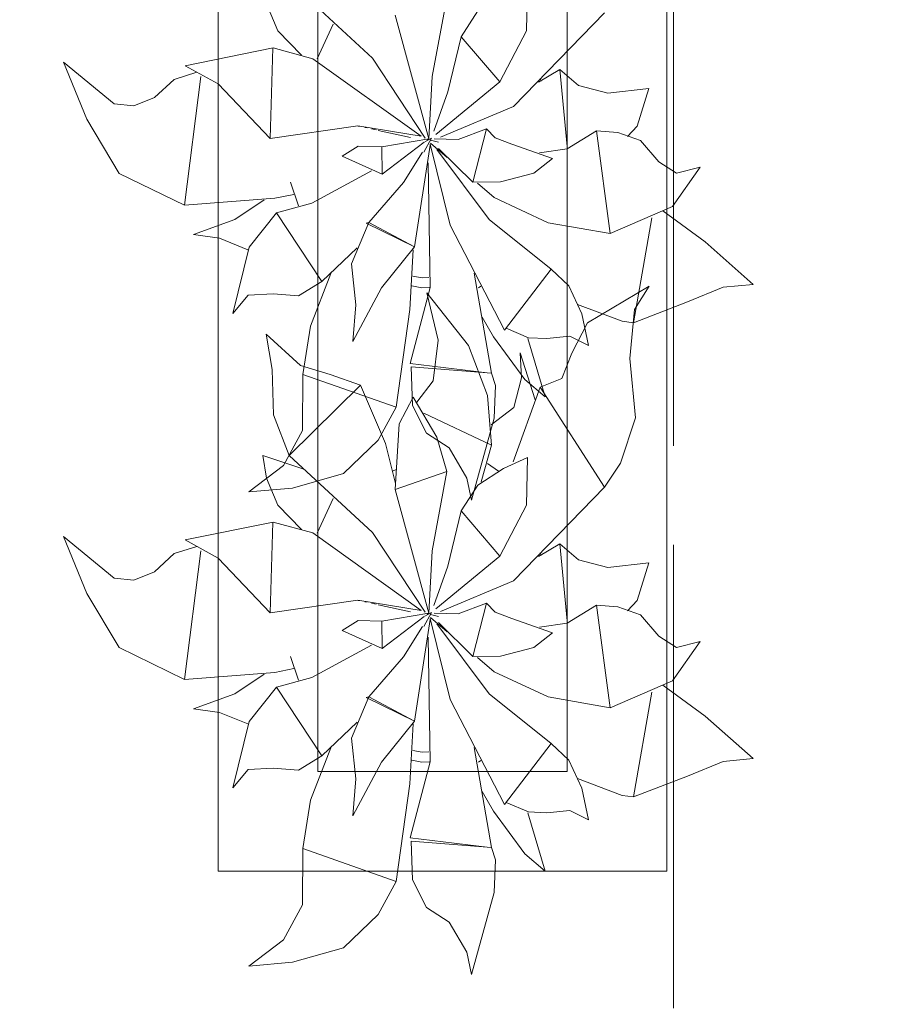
# Model space of a CAD drawing. Header units: millimetres. Extents: x -14761 to 157739, y -22400 to 107990.
# Tile 152 of 256: x 120194 to 121076, y 25137 to 26125. Entities that reach past the tile are written whole.
import ezdxf

# ---------------------------------------------------------------- set-up
doc = ezdxf.new("R2010")
doc.units = ezdxf.units.MM
doc.header["$MEASUREMENT"] = 0
doc.linetypes.add('Штриховая', pattern=[564.444447, 282.222223, -282.222223])
doc.layers.add('Интерьер - Мебель', color=7, linetype='Continuous')
doc.layers.add('Элемент Модели - Зона', color=7, linetype='Continuous')

msp = doc.modelspace()

# ---------------------------------------------------------------- linework, layer by layer
at = {"layer": 'Интерьер - Мебель', "color": 7, "linetype": 'Continuous', "lineweight": 15}
for p, q in [((120393.46, 26770.74), (120393.46, 25270.74)), ((120843.46, 25270.74), (120843.46, 26770.74)), ((120493.46, 26670.74), (120493.46, 25370.74)), ((120743.46, 25370.74), (120743.46, 26670.74)), ((120493.46, 25370.74), (120743.46, 25370.74)), ((120393.46, 25270.74), (120843.46, 25270.74))]:
    msp.add_line(p, q, dxfattribs=at)
at = {"layer": 'Интерьер - Мебель', "color": 252, "linetype": 'Continuous', "lineweight": 5}
for p, q in [((120464.72, 26163.67), (120548.21, 26086.48)), ((120464.72, 26163.67), (120548.21, 26086.48)), ((120702.68, 26113.85), (120703.53, 26161.84)), ((120702.68, 26113.85), (120703.53, 26161.84)), ((120607.92, 26068.13), (120622.87, 26147.9)), ((120607.92, 26068.13), (120622.87, 26147.9)), ((120441.71, 26140.95), (120453.08, 26113.92)), ((120441.71, 26140.95), (120453.08, 26113.92)), ((120571.03, 26129.58), (120604.65, 26005.73)), ((120571.03, 26129.58), (120604.65, 26005.73)), ((120636.98, 26108.12), (120653.75, 26133.95)), ((120636.98, 26108.12), (120653.75, 26133.95)), ((120689.66, 26038.1), (120781.02, 26132.14)), ((120689.66, 26038.1), (120781.02, 26132.14)), ((120492.59, 26085.99), (120508.55, 26120.76)), ((120492.59, 26085.99), (120508.55, 26120.76)), ((120453.08, 26113.92), (120476.93, 26089.67)), ((120453.08, 26113.92), (120476.93, 26089.67)), ((120623.76, 26052.76), (120636.98, 26108.12)), ((120623.76, 26052.76), (120636.98, 26108.12)), ((120636.98, 26108.12), (120676.01, 26062.69)), ((120636.98, 26108.12), (120676.01, 26062.69)), ((120676.01, 26062.69), (120702.68, 26113.85)), ((120676.01, 26062.69), (120702.68, 26113.85)), ((120360.18, 26079.03), (120448.34, 26097.06)), ((120360.18, 26079.03), (120448.34, 26097.06)), ((120445.6, 26005.87), (120448.33, 26097.06)), ((120445.6, 26005.87), (120448.33, 26097.06)), ((120448.34, 26097.06), (120488.35, 26086.03)), ((120448.34, 26097.06), (120488.35, 26086.03)), ((120238.13, 26082.5), (120261.57, 26025.26)), ((120238.13, 26082.5), (120288.9, 26040.84)), ((120238.13, 26082.5), (120261.57, 26025.26)), ((120238.13, 26082.5), (120288.9, 26040.84)), ((120360.18, 26079.03), (120393.4, 26060.7)), ((120360.18, 26079.03), (120393.4, 26060.7)), ((120488.35, 26086.03), (120597.03, 26008.4)), ((120488.35, 26086.03), (120597.03, 26008.4)), ((120548.21, 26086.48), (120600.96, 26006.41)), ((120548.21, 26086.48), (120600.96, 26006.41)), ((120349.19, 26065.28), (120371.98, 26072.58)), ((120349.19, 26065.28), (120371.98, 26072.58)), ((120714.73, 26062.51), (120736.09, 26075.14)), ((120714.73, 26062.51), (120736.09, 26075.14)), ((120736.09, 26075.14), (120743.36, 25997.94)), ((120736.09, 26075.14), (120754.88, 26059.01)), ((120736.09, 26075.14), (120743.36, 25997.94)), ((120736.09, 26075.14), (120754.88, 26059.01)), ((120329.41, 26047.01), (120349.19, 26065.28)), ((120329.41, 26047.01), (120349.19, 26065.28)), ((120359.54, 25939.08), (120375.83, 26068.08)), ((120359.54, 25939.08), (120375.83, 26068.08)), ((120393.4, 26060.7), (120445.6, 26005.87)), ((120393.4, 26060.7), (120445.6, 26005.87)), ((120604.65, 26005.73), (120607.92, 26068.13)), ((120604.65, 26005.73), (120607.92, 26068.13)), ((120611.84, 26009.96), (120676.01, 26062.69)), ((120611.84, 26009.96), (120676.01, 26062.69)), ((120716.49, 26066.15), (120717.35, 26063.36)), ((120716.49, 26066.15), (120717.35, 26063.36)), ((120754.88, 26059.01), (120784.39, 26051.43)), ((120754.88, 26059.01), (120784.39, 26051.43)), ((120609.74, 26013.23), (120623.76, 26052.76)), ((120609.74, 26013.23), (120623.76, 26052.76)), ((120784.39, 26051.43), (120825.24, 26056)), ((120784.39, 26051.43), (120825.24, 26056)), ((120813.82, 26018.26), (120825.24, 26056)), ((120813.82, 26018.26), (120825.24, 26056)), ((120288.9, 26040.84), (120308.88, 26038.72)), ((120288.9, 26040.84), (120308.88, 26038.72)), ((120308.88, 26038.72), (120329.41, 26047.01)), ((120308.88, 26038.72), (120329.41, 26047.01)), ((120616.52, 26007.26), (120689.66, 26038.1)), ((120616.52, 26007.26), (120689.66, 26038.1)), ((120261.57, 26025.26), (120294.14, 25970.94)), ((120261.57, 26025.26), (120294.14, 25970.94)), ((120445.6, 26005.87), (120533.47, 26018.7)), ((120445.6, 26005.87), (120533.47, 26018.7)), ((120533.47, 26018.7), (120597.03, 26008.4)), ((120533.47, 26018.7), (120597.03, 26008.4)), ((120533.91, 26018.43), (120535.03, 26018.18)), ((120533.91, 26018.43), (120535.03, 26018.18)), ((120540.61, 26016.97), (120542.84, 26016.48)), ((120540.61, 26016.97), (120542.84, 26016.48)), ((120547.3, 26015.51), (120551.77, 26014.54)), ((120547.3, 26015.51), (120551.77, 26014.54)), ((120554, 26014.05), (120586.32, 26007)), ((120554, 26014.05), (120586.32, 26007)), ((120634.03, 26004.93), (120662.39, 26015.72)), ((120634.03, 26004.93), (120662.39, 26015.72)), ((120648.83, 25961.96), (120662.39, 26015.72)), ((120648.83, 25961.96), (120662.39, 26015.72)), ((120662.39, 26015.72), (120671.3, 26006.65)), ((120662.39, 26015.72), (120671.3, 26006.65)), ((120743.38, 25995.67), (120772.97, 26013.68)), ((120743.38, 25995.67), (120772.97, 26013.68)), ((120772.97, 26013.68), (120786.71, 25910.72)), ((120772.97, 26013.68), (120794.25, 26011.98)), ((120772.97, 26013.68), (120786.71, 25910.72)), ((120772.97, 26013.68), (120794.25, 26011.98)), ((120794.25, 26011.98), (120816.9, 26003.91)), ((120794.25, 26011.98), (120816.9, 26003.91)), ((120803.89, 26008.01), (120813.82, 26018.26)), ((120803.89, 26008.01), (120813.82, 26018.26)), ((120557.56, 25997.45), (120604.65, 26005.73)), ((120557.56, 25997.45), (120604.65, 26005.73)), ((120557.81, 25970.26), (120600.09, 26002.28)), ((120557.81, 25970.26), (120600.09, 26002.28)), ((120599.78, 25992.29), (120607.23, 26006.18)), ((120599.78, 25992.29), (120607.23, 26006.18)), ((120600.63, 26002.58), (120607.23, 26006.18)), ((120600.63, 26002.58), (120607.23, 26006.18)), ((120601.78, 26005.23), (120604.04, 26004.68)), ((120601.78, 26005.23), (120604.04, 26004.68)), ((120603.51, 26004.87), (120604.65, 26005.73)), ((120603.51, 26004.87), (120604.65, 26005.73)), ((120606.02, 26000.14), (120626.01, 25918.85)), ((120606.02, 26000.14), (120626.01, 25918.85)), ((120606.3, 26004.13), (120614.22, 26002.22)), ((120606.3, 26004.13), (120614.22, 26002.22)), ((120606.3, 26001.36), (120623.2, 25986.9)), ((120606.3, 26001.36), (120623.2, 25986.9)), ((120610.07, 26005.58), (120634.03, 26004.93)), ((120610.07, 26005.58), (120634.03, 26004.93)), ((120671.3, 26006.65), (120688.05, 26000.09)), ((120671.3, 26006.65), (120688.05, 26000.09)), ((120688.05, 26000.09), (120728.75, 25985.87)), ((120688.05, 26000.09), (120728.75, 25985.87)), ((120816.9, 26003.91), (120835.42, 25982.58)), ((120816.9, 26003.91), (120835.42, 25982.58)), ((120517.74, 25988.09), (120533.67, 25998.31)), ((120517.74, 25988.09), (120533.67, 25998.31)), ((120533.67, 25998.31), (120557.56, 25997.45)), ((120533.67, 25998.31), (120557.56, 25997.45)), ((120557.56, 25997.45), (120557.81, 25970.26)), ((120557.56, 25997.45), (120557.81, 25970.26)), ((120579.15, 25961.77), (120598.35, 25992.13)), ((120579.15, 25961.77), (120598.35, 25992.13)), ((120590.23, 25897.16), (120606.15, 25999.19)), ((120590.23, 25897.16), (120606.15, 25999.19)), ((120612.7, 25994.94), (120665.21, 25924.6)), ((120612.7, 25994.94), (120665.21, 25924.6)), ((120614.4, 25996.06), (120648.83, 25961.96)), ((120614.4, 25996.06), (120648.83, 25961.96)), ((120715.84, 25991.38), (120743.38, 25995.67)), ((120715.84, 25991.38), (120743.38, 25995.67)), ((120517.74, 25988.09), (120557.81, 25970.26)), ((120517.74, 25988.09), (120557.81, 25970.26)), ((120603.85, 25981.35), (120605.98, 25856.41)), ((120603.85, 25981.35), (120605.98, 25856.41)), ((120710.13, 25971.03), (120728.75, 25985.87)), ((120710.13, 25971.03), (120728.75, 25985.87)), ((120835.42, 25982.58), (120853.19, 25971.23)), ((120835.42, 25982.58), (120853.19, 25971.23)), ((120294.14, 25970.94), (120359.54, 25939.08)), ((120294.14, 25970.94), (120359.54, 25939.08)), ((120487.43, 25940.89), (120547.3, 25973.52)), ((120487.43, 25940.89), (120547.3, 25973.52)), ((120676.63, 25962.35), (120710.13, 25971.03)), ((120676.63, 25962.35), (120710.13, 25971.03)), ((120849.26, 25937.59), (120877.02, 25977.17)), ((120849.26, 25937.59), (120877.02, 25977.17)), ((120853.19, 25971.23), (120877.02, 25977.17)), ((120853.19, 25971.23), (120877.02, 25977.17)), ((120465.84, 25962.11), (120474.05, 25938.26)), ((120465.84, 25962.11), (120474.05, 25938.26)), ((120544.53, 25921.7), (120579.15, 25961.77)), ((120544.53, 25921.7), (120579.15, 25961.77)), ((120648.83, 25961.96), (120676.63, 25962.35)), ((120648.83, 25961.96), (120676.63, 25962.35)), ((120653.34, 25961.11), (120670.23, 25946.66)), ((120653.34, 25961.11), (120670.23, 25946.66)), ((120450.09, 25945.96), (120469.13, 25949.88)), ((120450.09, 25945.96), (120469.13, 25949.88)), ((120359.54, 25939.08), (120450.09, 25945.96)), ((120359.54, 25939.08), (120450.09, 25945.96)), ((120410.06, 25924.6), (120439.45, 25944.47)), ((120410.06, 25924.6), (120439.45, 25944.47)), ((120451.86, 25931.19), (120487.43, 25940.89)), ((120451.86, 25931.19), (120487.43, 25940.89)), ((120670.23, 25946.66), (120724.45, 25921.44)), ((120670.23, 25946.66), (120724.45, 25921.44)), ((120424.39, 25896.82), (120451.86, 25931.19)), ((120424.39, 25896.82), (120451.86, 25931.19)), ((120451.86, 25931.19), (120497.33, 25862.26)), ((120451.86, 25931.19), (120497.33, 25862.26)), ((120786.71, 25910.72), (120849.26, 25937.59)), ((120786.71, 25910.72), (120849.26, 25937.59)), ((120839.58, 25933.47), (120881.98, 25902.07)), ((120839.58, 25933.47), (120881.98, 25902.07)), ((120368.65, 25909.62), (120410.06, 25924.6)), ((120368.65, 25909.62), (120410.06, 25924.6)), ((120526.93, 25880.27), (120544.53, 25921.7)), ((120526.93, 25880.27), (120544.53, 25921.7)), ((120541.92, 25920.86), (120544.53, 25921.7)), ((120541.92, 25920.86), (120544.53, 25921.7)), ((120541.92, 25920.86), (120590.23, 25897.16)), ((120541.92, 25920.86), (120590.23, 25897.16)), ((120544.53, 25921.7), (120590.23, 25897.16)), ((120544.53, 25921.7), (120590.23, 25897.16)), ((120665.21, 25924.6), (120727.51, 25874.7)), ((120665.21, 25924.6), (120727.51, 25874.7)), ((120724.45, 25921.44), (120786.71, 25910.72)), ((120724.45, 25921.44), (120786.71, 25910.72)), ((120810.12, 25821.09), (120828.23, 25926.42)), ((120810.12, 25821.09), (120828.23, 25926.42)), ((120626.01, 25918.85), (120680.65, 25813.67)), ((120626.01, 25918.85), (120680.65, 25813.67)), ((120368.65, 25909.62), (120394.53, 25905.99)), ((120368.65, 25909.62), (120394.53, 25905.99)), ((120394.53, 25905.99), (120423.13, 25894.35)), ((120394.53, 25905.99), (120423.13, 25894.35)), ((120881.98, 25902.07), (120930.14, 25859.57)), ((120881.98, 25902.07), (120930.14, 25859.57)), ((120408, 25830.21), (120424.39, 25896.82)), ((120408, 25830.21), (120424.39, 25896.82)), ((120497.33, 25862.26), (120532.79, 25896.14)), ((120497.33, 25862.26), (120532.79, 25896.14)), ((120557.26, 25855.91), (120590.23, 25897.16)), ((120557.26, 25855.91), (120590.23, 25897.16)), ((120585.59, 25834.32), (120588.8, 25894.33)), ((120585.59, 25834.32), (120588.8, 25894.33)), ((120526.93, 25880.27), (120531.57, 25839.15)), ((120526.93, 25880.27), (120531.57, 25839.15)), ((120650.16, 25870.88), (120667.65, 25770.3)), ((120650.16, 25870.88), (120667.65, 25770.3)), ((120680.65, 25813.67), (120727.51, 25874.7)), ((120680.65, 25813.67), (120727.51, 25874.7)), ((120727.51, 25874.7), (120745, 25858.16)), ((120727.51, 25874.7), (120745, 25858.16)), ((120473.91, 25847.94), (120497.33, 25862.26)), ((120473.91, 25847.94), (120497.33, 25862.26)), ((120485.98, 25817.72), (120506.28, 25870.31)), ((120485.98, 25817.72), (120506.28, 25870.31)), ((120588.77, 25867.82), (120598.04, 25865.96)), ((120588.77, 25867.82), (120598.04, 25865.96)), ((120598.04, 25865.96), (120604.58, 25866.34)), ((120598.04, 25865.96), (120604.58, 25866.34)), ((120528.32, 25802.32), (120557.26, 25855.91)), ((120528.32, 25802.32), (120557.26, 25855.91)), ((120586.1, 25779.95), (120605.98, 25856.41)), ((120586.1, 25779.95), (120605.98, 25856.41)), ((120587.5, 25857.95), (120597.57, 25855.93)), ((120587.5, 25857.95), (120597.57, 25855.93)), ((120597.57, 25855.93), (120605.37, 25856.38)), ((120597.57, 25855.93), (120605.37, 25856.38)), ((120602.53, 25851.12), (120614.1, 25803.7)), ((120602.53, 25851.12), (120644.57, 25798.13)), ((120602.53, 25851.12), (120614.1, 25803.7)), ((120602.53, 25851.12), (120644.57, 25798.13)), ((120654.47, 25856.19), (120656.73, 25857.67)), ((120654.47, 25856.19), (120656.73, 25857.67)), ((120745, 25858.16), (120758.03, 25829.95)), ((120745, 25858.16), (120758.03, 25829.95)), ((120763.76, 25821.01), (120825.56, 25857.86)), ((120763.76, 25821.01), (120825.56, 25857.86)), ((120811.06, 25834.47), (120825.56, 25857.86)), ((120811.06, 25834.47), (120825.56, 25857.86)), ((120864.23, 25841.85), (120900.07, 25856.75)), ((120864.23, 25841.85), (120900.07, 25856.75)), ((120900.07, 25856.75), (120930.14, 25859.57)), ((120900.07, 25856.75), (120930.14, 25859.57)), ((120408, 25830.21), (120423.53, 25848.83)), ((120408, 25830.21), (120423.53, 25848.83)), ((120423.53, 25848.83), (120448.38, 25849.98)), ((120423.53, 25848.83), (120448.38, 25849.98)), ((120448.38, 25849.98), (120473.91, 25847.94)), ((120448.38, 25849.98), (120473.91, 25847.94)), ((120810.12, 25821.09), (120864.23, 25841.85)), ((120810.12, 25821.09), (120864.23, 25841.85)), ((120528.32, 25802.32), (120531.57, 25839.15)), ((120528.32, 25802.32), (120531.57, 25839.15)), ((120571.8, 25736.17), (120585.59, 25834.32)), ((120571.8, 25736.17), (120585.59, 25834.32)), ((120753.77, 25839.48), (120798.66, 25822.53)), ((120753.77, 25839.48), (120798.66, 25822.53)), ((120806.29, 25785.22), (120811.06, 25834.47)), ((120806.29, 25785.22), (120811.06, 25834.47)), ((120658.22, 25826.7), (120669.6, 25806.72)), ((120658.22, 25826.7), (120669.6, 25806.72)), ((120758.03, 25829.95), (120764.87, 25798.06)), ((120758.03, 25829.95), (120764.87, 25798.06)), ((120798.66, 25822.53), (120810.12, 25821.09)), ((120798.66, 25822.53), (120810.12, 25821.09)), ((120478.26, 25769.23), (120485.98, 25817.72)), ((120478.26, 25769.23), (120485.98, 25817.72)), ((120682.22, 25815.7), (120704.61, 25806.01)), ((120682.22, 25815.7), (120704.61, 25806.01)), ((120748.02, 25790.4), (120763.76, 25821.01)), ((120748.02, 25790.4), (120763.76, 25821.01)), ((120441.32, 25809.66), (120447.54, 25774.16)), ((120441.32, 25809.66), (120475.97, 25778.16)), ((120441.32, 25809.66), (120447.54, 25774.16)), ((120441.32, 25809.66), (120475.97, 25778.16)), ((120608.92, 25762.85), (120614.1, 25803.7)), ((120608.92, 25762.85), (120614.1, 25803.7)), ((120669.6, 25806.72), (120701.07, 25763.98)), ((120669.6, 25806.72), (120701.07, 25763.98)), ((120703.97, 25805.34), (120721.52, 25746.68)), ((120703.97, 25805.34), (120721.52, 25746.68)), ((120704.61, 25806.01), (120722.93, 25805.07)), ((120704.61, 25806.01), (120722.93, 25805.07)), ((120722.93, 25805.07), (120746.14, 25807.4)), ((120722.93, 25805.07), (120746.14, 25807.4)), ((120746.14, 25807.4), (120764.87, 25798.06)), ((120746.14, 25807.4), (120764.87, 25798.06)), ((120644.57, 25798.13), (120663.69, 25748.02)), ((120644.57, 25798.13), (120663.69, 25748.02)), ((120696.33, 25790.87), (120697.54, 25765.69)), ((120696.33, 25790.87), (120711.32, 25743.67)), ((120696.33, 25790.87), (120697.54, 25765.69)), ((120696.33, 25790.87), (120711.32, 25743.67)), ((120738.12, 25765.07), (120748.02, 25790.4)), ((120738.12, 25765.07), (120748.02, 25790.4)), ((120806.29, 25785.22), (120812.09, 25725.73)), ((120806.29, 25785.22), (120812.09, 25725.73)), ((120447.54, 25774.16), (120448.96, 25728.6)), ((120447.54, 25774.16), (120448.96, 25728.6)), ((120475.97, 25778.16), (120505.82, 25768.99)), ((120475.97, 25778.16), (120505.82, 25768.99)), ((120586.1, 25779.95), (120663.25, 25770.83)), ((120586.1, 25779.95), (120663.25, 25770.83)), ((120586.79, 25776.76), (120588.14, 25738)), ((120586.79, 25776.76), (120667.65, 25770.3)), ((120586.79, 25776.76), (120588.14, 25738)), ((120586.79, 25776.76), (120667.65, 25770.3)), ((120477.81, 25712.85), (120478.26, 25769.23)), ((120477.81, 25712.85), (120478.26, 25769.23)), ((120478.26, 25769.23), (120571.8, 25736.17)), ((120478.26, 25769.23), (120571.8, 25736.17)), ((120505.82, 25768.99), (120536.02, 25758.22)), ((120505.82, 25768.99), (120536.02, 25758.22)), ((120592.6, 25741.47), (120608.92, 25762.85)), ((120592.6, 25741.47), (120608.92, 25762.85)), ((120667.65, 25770.3), (120671.69, 25757.97)), ((120667.65, 25770.3), (120671.69, 25757.97)), ((120689.98, 25736), (120697.54, 25765.69)), ((120689.98, 25736), (120697.54, 25765.69)), ((120701.07, 25763.98), (120721.52, 25746.68)), ((120701.07, 25763.98), (120721.52, 25746.68)), ((120716.28, 25756.36), (120738.12, 25765.07)), ((120716.28, 25756.36), (120738.12, 25765.07)), ((120464.72, 25687.64), (120536.02, 25758.22)), ((120464.72, 25687.64), (120536.02, 25758.22)), ((120536.02, 25758.22), (120561.1, 25699.8)), ((120536.02, 25758.22), (120561.1, 25699.8)), ((120670.37, 25725.16), (120671.69, 25757.97)), ((120670.37, 25725.16), (120671.69, 25757.97)), ((120689.43, 25681.39), (120716.28, 25756.36)), ((120689.43, 25681.39), (120716.28, 25756.36)), ((120716.28, 25756.36), (120781.01, 25656.12)), ((120716.28, 25756.36), (120781.01, 25656.12)), ((120574.98, 25719.58), (120588.8, 25746.17)), ((120574.98, 25719.58), (120588.8, 25746.17)), ((120588.8, 25746.17), (120612.73, 25706.12)), ((120588.8, 25746.17), (120612.73, 25706.12)), ((120663.69, 25748.02), (120667.44, 25698.1)), ((120663.69, 25748.02), (120667.44, 25698.1)), ((120553.79, 25703.13), (120571.8, 25736.17)), ((120553.79, 25703.13), (120571.8, 25736.17)), ((120588.14, 25738), (120602.47, 25710.21)), ((120588.14, 25738), (120602.47, 25710.21)), ((120667.06, 25718.64), (120689.98, 25736)), ((120667.06, 25718.64), (120689.98, 25736)), ((120448.96, 25728.6), (120464.72, 25687.64)), ((120448.96, 25728.6), (120464.72, 25687.64)), ((120599.54, 25730.4), (120667.44, 25698.1)), ((120599.54, 25730.4), (120667.44, 25698.1)), ((120647.59, 25642.88), (120670.37, 25725.16)), ((120647.59, 25642.88), (120670.37, 25725.16)), ((120796.82, 25679.93), (120812.09, 25725.73)), ((120796.82, 25679.93), (120812.09, 25725.73)), ((120458.84, 25677.8), (120477.81, 25712.85)), ((120458.84, 25677.8), (120477.81, 25712.85)), ((120571.03, 25653.56), (120574.98, 25719.58)), ((120571.03, 25653.56), (120574.98, 25719.58)), ((120519.1, 25669.85), (120553.79, 25703.13)), ((120519.1, 25669.85), (120553.79, 25703.13)), ((120602.47, 25710.21), (120625.18, 25695.34)), ((120602.47, 25710.21), (120625.18, 25695.34)), ((120612.73, 25706.12), (120622.87, 25671.88)), ((120612.73, 25706.12), (120622.87, 25671.88)), ((120561.1, 25699.8), (120571.38, 25659.59)), ((120561.1, 25699.8), (120571.38, 25659.59)), ((120625.18, 25695.34), (120642.8, 25665.2)), ((120625.18, 25695.34), (120642.8, 25665.2)), ((120657.26, 25661.46), (120667.44, 25698.1)), ((120657.26, 25661.46), (120667.44, 25698.1)), ((120438.22, 25687.67), (120441.71, 25664.93)), ((120438.22, 25687.67), (120479.22, 25673.9)), ((120438.22, 25687.67), (120441.71, 25664.93)), ((120438.22, 25687.67), (120479.22, 25673.9)), ((120464.72, 25687.64), (120548.21, 25610.46)), ((120464.72, 25687.64), (120548.21, 25610.46)), ((120679.43, 25674.68), (120703.53, 25685.82)), ((120679.43, 25674.68), (120703.53, 25685.82)), ((120702.68, 25637.83), (120703.53, 25685.82)), ((120702.68, 25637.83), (120703.53, 25685.82)), ((120424.09, 25651.32), (120458.84, 25677.8)), ((120424.09, 25651.32), (120458.84, 25677.8)), ((120567.79, 25672.17), (120572.15, 25673.57)), ((120567.79, 25672.17), (120572.15, 25673.57)), ((120653.75, 25657.93), (120679.43, 25674.68)), ((120653.75, 25657.93), (120679.43, 25674.68)), ((120663.38, 25679.75), (120674.55, 25672.01)), ((120663.38, 25679.75), (120674.55, 25672.01)), ((120781.02, 25656.12), (120796.82, 25679.93)), ((120781.02, 25656.12), (120796.82, 25679.93)), ((120441.71, 25664.93), (120453.08, 25637.9)), ((120441.71, 25664.93), (120453.08, 25637.9)), ((120467.88, 25655.14), (120519.1, 25669.85)), ((120467.88, 25655.14), (120519.1, 25669.85)), ((120571.03, 25653.56), (120622.87, 25671.88)), ((120571.03, 25653.56), (120622.87, 25671.88)), ((120607.92, 25592.11), (120622.87, 25671.88)), ((120607.92, 25592.11), (120622.87, 25671.88)), ((120642.8, 25665.2), (120647.59, 25642.88)), ((120642.8, 25665.2), (120647.59, 25642.88)), ((120424.09, 25651.32), (120467.88, 25655.14)), ((120424.09, 25651.32), (120467.88, 25655.14)), ((120571.03, 25653.56), (120604.65, 25529.71)), ((120571.03, 25653.56), (120604.65, 25529.71)), ((120636.98, 25632.1), (120653.75, 25657.93)), ((120636.98, 25632.1), (120653.75, 25657.93)), ((120689.66, 25562.08), (120781.02, 25656.12)), ((120689.66, 25562.08), (120781.02, 25656.12)), ((120492.59, 25609.97), (120508.55, 25644.74)), ((120492.59, 25609.97), (120508.55, 25644.74)), ((120453.08, 25637.9), (120476.93, 25613.65)), ((120453.08, 25637.9), (120476.93, 25613.65)), ((120676.01, 25586.67), (120702.68, 25637.83)), ((120676.01, 25586.67), (120702.68, 25637.83)), ((120623.76, 25576.74), (120636.98, 25632.1)), ((120623.76, 25576.74), (120636.98, 25632.1)), ((120636.98, 25632.1), (120676.01, 25586.67)), ((120636.98, 25632.1), (120676.01, 25586.67)), ((120360.18, 25603.01), (120448.34, 25621.04)), ((120360.18, 25603.01), (120448.34, 25621.04)), ((120445.6, 25529.85), (120448.33, 25621.04)), ((120445.6, 25529.85), (120448.33, 25621.04)), ((120448.34, 25621.04), (120488.35, 25610.01)), ((120448.34, 25621.04), (120488.35, 25610.01)), ((120238.13, 25606.48), (120261.57, 25549.24)), ((120238.13, 25606.48), (120288.9, 25564.82)), ((120238.13, 25606.48), (120261.57, 25549.24)), ((120238.13, 25606.48), (120288.9, 25564.82)), ((120488.35, 25610.01), (120597.03, 25532.38)), ((120488.35, 25610.01), (120597.03, 25532.38)), ((120548.21, 25610.46), (120600.96, 25530.39)), ((120548.21, 25610.46), (120600.96, 25530.39)), ((120349.19, 25589.26), (120371.98, 25596.56)), ((120349.19, 25589.26), (120371.98, 25596.56)), ((120360.18, 25603.01), (120393.4, 25584.68)), ((120360.18, 25603.01), (120393.4, 25584.68)), ((120714.73, 25586.49), (120736.09, 25599.11)), ((120714.73, 25586.49), (120736.09, 25599.11)), ((120736.09, 25599.11), (120743.36, 25521.92)), ((120736.09, 25599.11), (120754.88, 25582.99)), ((120736.09, 25599.11), (120743.36, 25521.92)), ((120736.09, 25599.11), (120754.88, 25582.99)), ((120329.41, 25570.99), (120349.19, 25589.26)), ((120329.41, 25570.99), (120349.19, 25589.26)), ((120359.54, 25463.06), (120375.83, 25592.06)), ((120359.54, 25463.06), (120375.83, 25592.06)), ((120393.4, 25584.68), (120445.6, 25529.85)), ((120393.4, 25584.68), (120445.6, 25529.85)), ((120604.65, 25529.71), (120607.92, 25592.11)), ((120604.65, 25529.71), (120607.92, 25592.11)), ((120611.84, 25533.94), (120676.01, 25586.67)), ((120611.84, 25533.94), (120676.01, 25586.67)), ((120716.49, 25590.13), (120717.35, 25587.33)), ((120716.49, 25590.13), (120717.35, 25587.33)), ((120609.74, 25537.2), (120623.76, 25576.74)), ((120609.74, 25537.2), (120623.76, 25576.74)), ((120754.88, 25582.99), (120784.39, 25575.41)), ((120754.88, 25582.99), (120784.39, 25575.41)), ((120784.39, 25575.41), (120825.24, 25579.98)), ((120784.39, 25575.41), (120825.24, 25579.98)), ((120813.82, 25542.24), (120825.24, 25579.98)), ((120813.82, 25542.24), (120825.24, 25579.98)), ((120288.9, 25564.82), (120308.88, 25562.7)), ((120288.9, 25564.82), (120308.88, 25562.7)), ((120308.88, 25562.7), (120329.41, 25570.99)), ((120308.88, 25562.7), (120329.41, 25570.99)), ((120616.52, 25531.24), (120689.66, 25562.08)), ((120616.52, 25531.24), (120689.66, 25562.08)), ((120261.57, 25549.24), (120294.14, 25494.92)), ((120261.57, 25549.24), (120294.14, 25494.92)), ((120445.6, 25529.85), (120533.47, 25542.68)), ((120445.6, 25529.85), (120533.47, 25542.68)), ((120533.47, 25542.68), (120597.03, 25532.38)), ((120533.47, 25542.68), (120597.03, 25532.38)), ((120533.91, 25542.4), (120535.03, 25542.16)), ((120533.91, 25542.4), (120535.03, 25542.16)), ((120540.61, 25540.94), (120542.84, 25540.46)), ((120540.61, 25540.94), (120542.84, 25540.46)), ((120547.3, 25539.49), (120551.77, 25538.52)), ((120547.3, 25539.49), (120551.77, 25538.52)), ((120554, 25538.02), (120586.32, 25530.98)), ((120554, 25538.02), (120586.32, 25530.98)), ((120634.03, 25528.9), (120662.39, 25539.7)), ((120634.03, 25528.9), (120662.39, 25539.7)), ((120648.83, 25485.93), (120662.39, 25539.7)), ((120648.83, 25485.93), (120662.39, 25539.7)), ((120662.39, 25539.7), (120671.3, 25530.63)), ((120662.39, 25539.7), (120671.3, 25530.63)), ((120743.38, 25519.65), (120772.97, 25537.66)), ((120743.38, 25519.65), (120772.97, 25537.66)), ((120772.97, 25537.66), (120786.71, 25434.7)), ((120772.97, 25537.66), (120794.25, 25535.96)), ((120772.97, 25537.66), (120786.71, 25434.7)), ((120772.97, 25537.66), (120794.25, 25535.96)), ((120794.25, 25535.96), (120816.9, 25527.88)), ((120794.25, 25535.96), (120816.9, 25527.88)), ((120803.89, 25531.99), (120813.82, 25542.24)), ((120803.89, 25531.99), (120813.82, 25542.24)), ((120557.56, 25521.43), (120604.65, 25529.71)), ((120557.56, 25521.43), (120604.65, 25529.71)), ((120557.81, 25494.24), (120600.09, 25526.26)), ((120557.81, 25494.24), (120600.09, 25526.26)), ((120599.78, 25516.26), (120607.23, 25530.16)), ((120599.78, 25516.26), (120607.23, 25530.16)), ((120600.63, 25526.56), (120607.23, 25530.16)), ((120600.63, 25526.56), (120607.23, 25530.16)), ((120601.78, 25529.21), (120604.04, 25528.66)), ((120601.78, 25529.21), (120604.04, 25528.66)), ((120603.51, 25528.85), (120604.65, 25529.71)), ((120603.51, 25528.85), (120604.65, 25529.71)), ((120606.3, 25528.11), (120614.22, 25526.2)), ((120606.3, 25528.11), (120614.22, 25526.2)), ((120606.3, 25525.34), (120623.2, 25510.88)), ((120606.3, 25525.34), (120623.2, 25510.88)), ((120610.07, 25529.56), (120634.03, 25528.9)), ((120610.07, 25529.56), (120634.03, 25528.9)), ((120671.3, 25530.63), (120688.05, 25524.07)), ((120671.3, 25530.63), (120688.05, 25524.07)), ((120816.9, 25527.88), (120835.42, 25506.56)), ((120816.9, 25527.88), (120835.42, 25506.56)), ((120517.74, 25512.07), (120533.67, 25522.29)), ((120517.74, 25512.07), (120533.67, 25522.29)), ((120533.67, 25522.29), (120557.56, 25521.43)), ((120533.67, 25522.29), (120557.56, 25521.43)), ((120557.56, 25521.43), (120557.81, 25494.24)), ((120557.56, 25521.43), (120557.81, 25494.24)), ((120579.15, 25485.75), (120598.35, 25516.11)), ((120579.15, 25485.75), (120598.35, 25516.11)), ((120590.23, 25421.13), (120606.15, 25523.17)), ((120590.23, 25421.13), (120606.15, 25523.17)), ((120606.02, 25524.12), (120626.01, 25442.83)), ((120606.02, 25524.12), (120626.01, 25442.83)), ((120612.7, 25518.92), (120665.21, 25448.58)), ((120612.7, 25518.92), (120665.21, 25448.58)), ((120614.4, 25520.04), (120648.83, 25485.93)), ((120614.4, 25520.04), (120648.83, 25485.93)), ((120688.05, 25524.07), (120728.75, 25509.85)), ((120688.05, 25524.07), (120728.75, 25509.85)), ((120715.84, 25515.36), (120743.38, 25519.65)), ((120715.84, 25515.36), (120743.38, 25519.65)), ((120517.74, 25512.07), (120557.81, 25494.24)), ((120517.74, 25512.07), (120557.81, 25494.24)), ((120603.85, 25505.32), (120605.98, 25380.39)), ((120603.85, 25505.32), (120605.98, 25380.39)), ((120710.13, 25495), (120728.75, 25509.85)), ((120710.13, 25495), (120728.75, 25509.85)), ((120835.42, 25506.56), (120853.19, 25495.21)), ((120835.42, 25506.56), (120853.19, 25495.21)), ((120487.43, 25464.86), (120547.3, 25497.5)), ((120487.43, 25464.86), (120547.3, 25497.5)), ((120849.26, 25461.57), (120877.02, 25501.15)), ((120849.26, 25461.57), (120877.02, 25501.15)), ((120853.19, 25495.21), (120877.02, 25501.15)), ((120853.19, 25495.21), (120877.02, 25501.15)), ((120294.14, 25494.92), (120359.54, 25463.06)), ((120294.14, 25494.92), (120359.54, 25463.06)), ((120465.84, 25486.09), (120474.05, 25462.24)), ((120465.84, 25486.09), (120474.05, 25462.24)), ((120544.53, 25445.68), (120579.15, 25485.75)), ((120544.53, 25445.68), (120579.15, 25485.75)), ((120648.83, 25485.93), (120676.63, 25486.32)), ((120648.83, 25485.93), (120676.63, 25486.32)), ((120676.63, 25486.32), (120710.13, 25495)), ((120676.63, 25486.32), (120710.13, 25495)), ((120653.34, 25485.09), (120670.23, 25470.64)), ((120653.34, 25485.09), (120670.23, 25470.64)), ((120359.54, 25463.06), (120450.09, 25469.93)), ((120359.54, 25463.06), (120450.09, 25469.93)), ((120410.06, 25448.58), (120439.45, 25468.45)), ((120410.06, 25448.58), (120439.45, 25468.45)), ((120450.09, 25469.93), (120469.13, 25473.86)), ((120450.09, 25469.93), (120469.13, 25473.86)), ((120670.23, 25470.64), (120724.45, 25445.42)), ((120670.23, 25470.64), (120724.45, 25445.42)), ((120451.86, 25455.17), (120487.43, 25464.86)), ((120451.86, 25455.17), (120487.43, 25464.86)), ((120786.71, 25434.7), (120849.26, 25461.57)), ((120786.71, 25434.7), (120849.26, 25461.57)), ((120839.58, 25457.45), (120881.98, 25426.05)), ((120839.58, 25457.45), (120881.98, 25426.05)), ((120368.65, 25433.6), (120410.06, 25448.58)), ((120368.65, 25433.6), (120410.06, 25448.58)), ((120424.39, 25420.79), (120451.86, 25455.17)), ((120424.39, 25420.79), (120451.86, 25455.17)), ((120451.86, 25455.17), (120497.33, 25386.24)), ((120451.86, 25455.17), (120497.33, 25386.24)), ((120665.21, 25448.58), (120727.51, 25398.68)), ((120665.21, 25448.58), (120727.51, 25398.68)), ((120810.12, 25345.07), (120828.23, 25450.4)), ((120810.12, 25345.07), (120828.23, 25450.4)), ((120526.93, 25404.25), (120544.53, 25445.68)), ((120526.93, 25404.25), (120544.53, 25445.68)), ((120541.92, 25444.84), (120544.53, 25445.68)), ((120541.92, 25444.84), (120544.53, 25445.68)), ((120541.92, 25444.84), (120590.23, 25421.13)), ((120541.92, 25444.84), (120590.23, 25421.13)), ((120544.53, 25445.68), (120590.23, 25421.13)), ((120544.53, 25445.68), (120590.23, 25421.13)), ((120626.01, 25442.83), (120680.65, 25337.65)), ((120626.01, 25442.83), (120680.65, 25337.65)), ((120724.45, 25445.42), (120786.71, 25434.7)), ((120724.45, 25445.42), (120786.71, 25434.7)), ((120368.65, 25433.6), (120394.53, 25429.97)), ((120368.65, 25433.6), (120394.53, 25429.97)), ((120394.53, 25429.97), (120423.13, 25418.33)), ((120394.53, 25429.97), (120423.13, 25418.33)), ((120408, 25354.19), (120424.39, 25420.79)), ((120408, 25354.19), (120424.39, 25420.79)), ((120497.33, 25386.24), (120532.79, 25420.12)), ((120497.33, 25386.24), (120532.79, 25420.12)), ((120557.26, 25379.89), (120590.23, 25421.13)), ((120557.26, 25379.89), (120590.23, 25421.13)), ((120585.59, 25358.3), (120588.8, 25418.31)), ((120585.59, 25358.3), (120588.8, 25418.31)), ((120881.98, 25426.05), (120930.14, 25383.55)), ((120881.98, 25426.05), (120930.14, 25383.55)), ((120526.93, 25404.25), (120531.57, 25363.13)), ((120526.93, 25404.25), (120531.57, 25363.13)), ((120680.65, 25337.65), (120727.51, 25398.68)), ((120680.65, 25337.65), (120727.51, 25398.68)), ((120727.51, 25398.68), (120745, 25382.14)), ((120727.51, 25398.68), (120745, 25382.14)), ((120485.98, 25341.7), (120506.28, 25394.29)), ((120485.98, 25341.7), (120506.28, 25394.29)), ((120588.77, 25391.8), (120598.04, 25389.94)), ((120588.77, 25391.8), (120598.04, 25389.94)), ((120598.04, 25389.94), (120604.58, 25390.32)), ((120598.04, 25389.94), (120604.58, 25390.32)), ((120650.16, 25394.86), (120667.65, 25294.28)), ((120650.16, 25394.86), (120667.65, 25294.28)), ((120473.91, 25371.92), (120497.33, 25386.24)), ((120473.91, 25371.92), (120497.33, 25386.24)), ((120528.32, 25326.3), (120557.26, 25379.89)), ((120528.32, 25326.3), (120557.26, 25379.89)), ((120586.1, 25303.93), (120605.98, 25380.39)), ((120586.1, 25303.93), (120605.98, 25380.39)), ((120587.5, 25381.93), (120597.57, 25379.91)), ((120587.5, 25381.93), (120597.57, 25379.91)), ((120597.57, 25379.91), (120605.37, 25380.36)), ((120597.57, 25379.91), (120605.37, 25380.36)), ((120654.47, 25380.16), (120656.73, 25381.65)), ((120654.47, 25380.16), (120656.73, 25381.65)), ((120745, 25382.14), (120758.03, 25353.93)), ((120745, 25382.14), (120758.03, 25353.93)), ((120864.23, 25365.83), (120900.07, 25380.73)), ((120864.23, 25365.83), (120900.07, 25380.73)), ((120900.07, 25380.73), (120930.14, 25383.55)), ((120900.07, 25380.73), (120930.14, 25383.55)), ((120408, 25354.19), (120423.53, 25372.8)), ((120408, 25354.19), (120423.53, 25372.8)), ((120423.53, 25372.8), (120448.38, 25373.96)), ((120423.53, 25372.8), (120448.38, 25373.96)), ((120448.38, 25373.96), (120473.91, 25371.92)), ((120448.38, 25373.96), (120473.91, 25371.92)), ((120528.32, 25326.3), (120531.57, 25363.13)), ((120528.32, 25326.3), (120531.57, 25363.13)), ((120571.8, 25260.15), (120585.59, 25358.3)), ((120571.8, 25260.15), (120585.59, 25358.3)), ((120753.77, 25363.46), (120798.66, 25346.51)), ((120753.77, 25363.46), (120798.66, 25346.51)), ((120810.12, 25345.07), (120864.23, 25365.83)), ((120810.12, 25345.07), (120864.23, 25365.83)), ((120658.22, 25350.68), (120669.6, 25330.69)), ((120658.22, 25350.68), (120669.6, 25330.69)), ((120758.03, 25353.93), (120764.87, 25322.04)), ((120758.03, 25353.93), (120764.87, 25322.04)), ((120478.26, 25293.21), (120485.98, 25341.7)), ((120478.26, 25293.21), (120485.98, 25341.7)), ((120682.22, 25339.68), (120704.61, 25329.99)), ((120682.22, 25339.68), (120704.61, 25329.99)), ((120798.66, 25346.51), (120810.12, 25345.07)), ((120798.66, 25346.51), (120810.12, 25345.07)), ((120669.6, 25330.69), (120701.07, 25287.96)), ((120669.6, 25330.69), (120701.07, 25287.96)), ((120703.97, 25329.32), (120721.52, 25270.65)), ((120703.97, 25329.32), (120721.52, 25270.65)), ((120704.61, 25329.99), (120722.93, 25329.05)), ((120704.61, 25329.99), (120722.93, 25329.05)), ((120722.93, 25329.05), (120746.14, 25331.38)), ((120722.93, 25329.05), (120746.14, 25331.38)), ((120746.14, 25331.38), (120764.87, 25322.04)), ((120746.14, 25331.38), (120764.87, 25322.04)), ((120586.1, 25303.93), (120663.25, 25294.8)), ((120586.1, 25303.93), (120663.25, 25294.8)), ((120586.79, 25300.74), (120588.14, 25261.97)), ((120586.79, 25300.74), (120667.65, 25294.28)), ((120586.79, 25300.74), (120588.14, 25261.97)), ((120586.79, 25300.74), (120667.65, 25294.28)), ((120477.81, 25236.83), (120478.26, 25293.21)), ((120477.81, 25236.83), (120478.26, 25293.21)), ((120478.26, 25293.21), (120571.8, 25260.15)), ((120478.26, 25293.21), (120571.8, 25260.15)), ((120667.65, 25294.28), (120671.69, 25281.95)), ((120667.65, 25294.28), (120671.69, 25281.95)), ((120701.07, 25287.96), (120721.52, 25270.65)), ((120701.07, 25287.96), (120721.52, 25270.65)), ((120670.37, 25249.14), (120671.69, 25281.95)), ((120670.37, 25249.14), (120671.69, 25281.95)), ((120553.79, 25227.11), (120571.8, 25260.15)), ((120553.79, 25227.11), (120571.8, 25260.15)), ((120588.14, 25261.97), (120602.47, 25234.19)), ((120588.14, 25261.97), (120602.47, 25234.19)), ((120647.59, 25166.86), (120670.37, 25249.14)), ((120647.59, 25166.86), (120670.37, 25249.14)), ((120458.84, 25201.78), (120477.81, 25236.83)), ((120458.84, 25201.78), (120477.81, 25236.83)), ((120602.47, 25234.19), (120625.18, 25219.32)), ((120602.47, 25234.19), (120625.18, 25219.32)), ((120519.1, 25193.83), (120553.79, 25227.11)), ((120519.1, 25193.83), (120553.79, 25227.11)), ((120625.18, 25219.32), (120642.8, 25189.18)), ((120625.18, 25219.32), (120642.8, 25189.18)), ((120424.09, 25175.3), (120458.84, 25201.78)), ((120424.09, 25175.3), (120458.84, 25201.78)), ((120467.88, 25179.12), (120519.1, 25193.83)), ((120467.88, 25179.12), (120519.1, 25193.83)), ((120642.8, 25189.18), (120647.59, 25166.86)), ((120642.8, 25189.18), (120647.59, 25166.86)), ((120424.09, 25175.3), (120467.88, 25179.12)), ((120424.09, 25175.3), (120467.88, 25179.12))]:
    msp.add_line(p, q, dxfattribs=at)
at = {"layer": 'Элемент Модели - Зона', "color": 7, "linetype": 'Штриховая', "lineweight": 15, "flags": 128}
for points in [[(36150, 44957.41), (36110, 44957.41), (36110, 36320), (41880.26, 36320), (41880.26, 39141.58), (45142.53, 42405.14), (45156.67, 42391), (45156.67, 42420), (63300, 42420), (63300, 42400), (77399.73, 42400), (77399.73, 42420), (114081.36, 42420), (117316.72, 39176.53), (117320.06, 38841.89), (117320.06, 36305), (117360, 36305), (117360, 34300), (117120, 34300), (117120, 35700), (116700, 35700), (116700, 36100), (108300, 36100), (108300, 35700), (107700, 35700), (107700, 36100), (99320, 36100), (99320, 26970), (107700, 26970), (107700, 27650), (108300, 27650), (108300, 26460), (112380, 26460), (112380, 27370), (112500, 27370), (112500, 21180.11), (117120, 21180.11), (117120, 26250), (116650, 26250), (116650, 27750), (117120, 27750), (117120, 32800), (117360, 32800), (117360, 20150.06), (117120, 20150.06), (117120, 20940.11), (99320, 20940.11), (99320, 14650.06), (117120, 14650.06), (117120, 17700.06), (116700.06, 17700.06), (116700.06, 18325.56), (117120, 18325.56), (117120, 18650.06), (117360, 18650.06), (117360, 18320.06), (120850, 18320.06), (120850, 37205.12), (120238.88, 37205.12), (120238.88, 45000), (125700, 45000), (125700, 45300), (126300, 45300), (126300, 45000), (141025, 45000), (141025, 45100), (140125, 45100), (140125, 47500), (132700, 47500), (132700, 53680), (130530, 53680), (130530, 54300), (129182.9, 54300), (126300, 54300), (126300, 53700), (125700, 53700), (125700, 54212.5), (124799.78, 54212.5), (117300, 54212.5), (117300, 53700), (116700, 53700), (116700, 54212.5), (108300, 54212.5), (108300, 53700), (107700, 53700), (107700, 54212.5), (99300, 54212.5), (99300, 53700), (98700, 53700), (98700, 54212.5), (90650, 54212.5), (90650, 53700), (90050, 53700), (89950, 53700), (89950, 48632.8), (77450.06, 48632.8), (77450.06, 53800), (77450.06, 61690), (77460.06, 61690), (77460.06, 67850), (74720, 67850), (74720, 59730), (73964.53, 59730), (73964.53, 54212), (72300.06, 54212), (72300.06, 53700), (71700.06, 53700), (71700.06, 54212), (63300, 54212), (63300, 53700), (62700, 53700), (62700, 54212), (61025.03, 54212), (61025.03, 46500), (61025.03, 45000), (54300, 45000), (54300, 44700), (53700, 44700), (53700, 45000), (45300, 45000), (45300, 44700), (44700, 44700), (44700, 45000), (36750, 45000), (36750, 44700), (36150, 44700)], [(120850, 18309.22), (120850, 18300.06), (122410, 18300.06), (122410, 18320.06), (125725, 18320.06), (125725, 24100), (125700, 24100), (125700, 25600), (125725, 25600), (125725, 26250), (125650, 26250), (125650, 27750), (125725, 27750), (125725, 28400), (125700, 28400), (125700, 29900), (125725, 29900), (125725, 35700), (125700, 35700), (125700, 36300), (126300, 36300), (126300, 35825), (134700, 35825), (134700, 36300), (135300, 36300), (135300, 35825), (141025, 35825), (141025, 45000), (138380.68, 45000), (135300, 45000), (135300, 44700), (134700, 44700), (134700, 45000), (126300, 45000), (126300, 44700), (125700, 44700), (125700, 45000), (122696.33, 45000), (122696.33, 42752.33), (124332.5, 42752.33), (124332.5, 39578.11), (122696.33, 39578.11), (122696.33, 37205.12), (120850, 37205.12)]]:
    msp.add_lwpolyline(points, close=True, dxfattribs=at)

doc.saveas('drawing.dxf')
